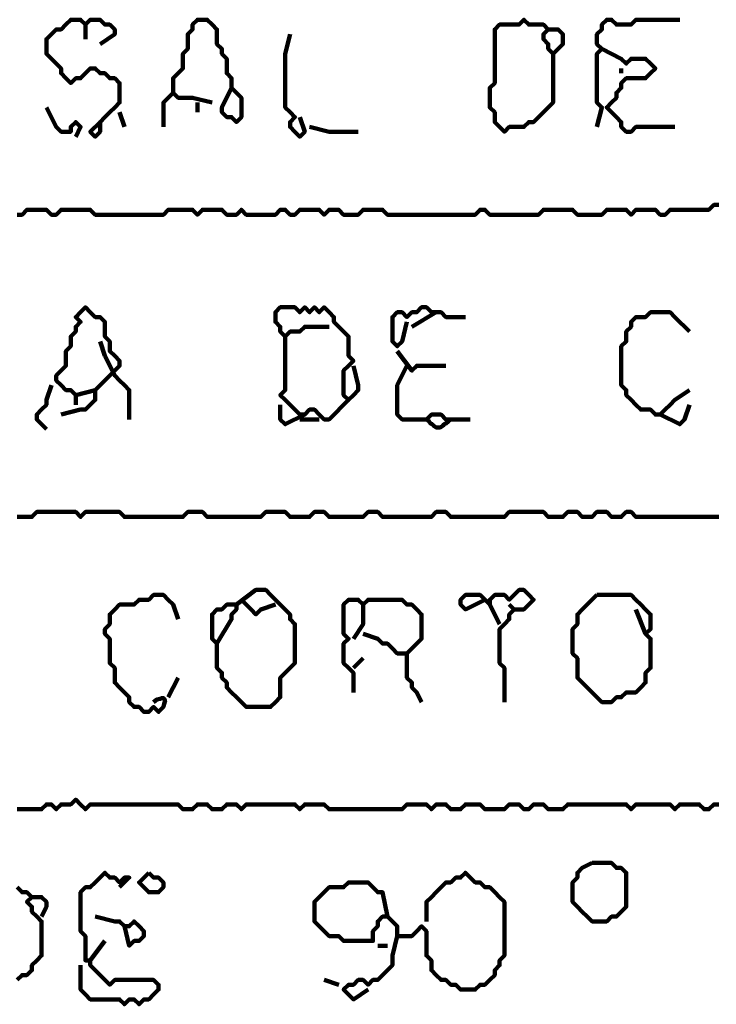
# Model space of a CAD drawing. Header units: metres. Extents: x 1959 to 4131, y 3282 to 4313.
# Tile 59 of 256: x 2129.05 to 2130.37, y 4298.07 to 4299.93. Entities that reach past the tile are written whole.
import ezdxf

# ---------------------------------------------------------------- set-up
doc = ezdxf.new("R2010")
doc.units = ezdxf.units.M
doc.layers.add('P', color=250, linetype='Continuous', lineweight=100)

msp = doc.modelspace()

# ---------------------------------------------------------------- linework, layer by layer
at = {"layer": 'P', "color": 0, "linetype": 'Continuous'}
for points in [[(2129.1984, 4299.7408), (2129.1799, 4299.7224), (2129.1892, 4299.7131), (2129.1984, 4299.7224), (2129.1984, 4299.7316), (2129.1984, 4299.7408), (2129.2076, 4299.7501), (2129.2168, 4299.7593), (2129.2261, 4299.7685), (2129.2353, 4299.7778), (2129.2353, 4299.787), (2129.2353, 4299.7962), (2129.2353, 4299.8054), (2129.2353, 4299.8147), (2129.2261, 4299.8239), (2129.2168, 4299.8239), (2129.2076, 4299.8331), (2129.1984, 4299.8331), (2129.1892, 4299.8424), (2129.1799, 4299.8424), (2129.1707, 4299.8331), (2129.1615, 4299.8239), (2129.1522, 4299.8239), (2129.143, 4299.8147), (2129.1338, 4299.8239), (2129.1245, 4299.8331), (2129.1245, 4299.8424), (2129.1153, 4299.8516), (2129.1061, 4299.8608), (2129.0968, 4299.8701), (2129.0968, 4299.8793), (2129.0968, 4299.8885), (2129.0968, 4299.8978), (2129.1061, 4299.907), (2129.1153, 4299.9162), (2129.1245, 4299.9162), (2129.1338, 4299.9254), (2129.143, 4299.9347), (2129.1522, 4299.9347), (2129.1615, 4299.9347), (2129.1707, 4299.9254), (2129.1799, 4299.9347), (2129.1892, 4299.9347), (2129.1984, 4299.9347), (2129.2076, 4299.9254), (2129.2168, 4299.9254), (2129.2261, 4299.9162), (2129.2261, 4299.907), (2129.1984, 4299.8885)], [(2129.4107, 4299.7778), (2129.3738, 4299.787), (2129.3645, 4299.787), (2129.3553, 4299.787), (2129.3461, 4299.787), (2129.3368, 4299.7962), (2129.3368, 4299.8054), (2129.3368, 4299.8147), (2129.3368, 4299.8239), (2129.3461, 4299.8331), (2129.3553, 4299.8424), (2129.3553, 4299.8516), (2129.3553, 4299.8608), (2129.3553, 4299.8701), (2129.3645, 4299.8793), (2129.3645, 4299.8885), (2129.3645, 4299.8978), (2129.3645, 4299.907), (2129.3738, 4299.9162), (2129.3738, 4299.9254), (2129.383, 4299.9347), (2129.3922, 4299.9347), (2129.4015, 4299.9347), (2129.4107, 4299.9254), (2129.4199, 4299.9162), (2129.4199, 4299.907), (2129.4199, 4299.8978), (2129.4199, 4299.8885), (2129.4292, 4299.8793), (2129.4292, 4299.8701), (2129.4384, 4299.8608), (2129.4384, 4299.8516), (2129.4384, 4299.8424), (2129.4384, 4299.8331), (2129.4476, 4299.8239), (2129.4476, 4299.8147), (2129.4476, 4299.8054), (2129.4568, 4299.7962), (2129.4661, 4299.787), (2129.4661, 4299.7778), (2129.4661, 4299.7685), (2129.4661, 4299.7593), (2129.4661, 4299.7501), (2129.4568, 4299.7408), (2129.4476, 4299.7501), (2129.4384, 4299.7501), (2129.4292, 4299.7593), (2129.4292, 4299.7685), (2129.4476, 4299.8054)], [(2130.0568, 4299.8701), (2130.0568, 4299.8331), (2130.0568, 4299.8239), (2130.0568, 4299.8147), (2130.0568, 4299.8054), (2130.0568, 4299.7962), (2130.0568, 4299.787), (2130.0568, 4299.7778), (2130.0476, 4299.7685), (2130.0384, 4299.7593), (2130.0292, 4299.7501), (2130.0199, 4299.7408), (2130.0107, 4299.7408), (2130.0015, 4299.7316), (2129.9922, 4299.7316), (2129.983, 4299.7316), (2129.9738, 4299.7316), (2129.9645, 4299.7224), (2129.9553, 4299.7316), (2129.9461, 4299.7408), (2129.9461, 4299.7501), (2129.9461, 4299.7593), (2129.9368, 4299.7685), (2129.9368, 4299.7778), (2129.9368, 4299.787), (2129.9368, 4299.7962), (2129.9368, 4299.8054), (2129.9461, 4299.8147), (2129.9461, 4299.8239), (2129.9461, 4299.8331), (2129.9461, 4299.8424), (2129.9461, 4299.8516), (2129.9461, 4299.8608), (2129.9461, 4299.8701), (2129.9461, 4299.8793), (2129.9461, 4299.8885), (2129.9461, 4299.8978), (2129.9461, 4299.907), (2129.9461, 4299.9162), (2129.9553, 4299.9254), (2129.9645, 4299.9254), (2129.9738, 4299.9254), (2129.983, 4299.9254), (2129.9922, 4299.9254), (2130.0015, 4299.9347), (2130.0107, 4299.9254), (2130.0199, 4299.9254), (2130.0292, 4299.9254), (2130.0384, 4299.9254), (2130.0476, 4299.9162), (2130.0384, 4299.907), (2130.0384, 4299.8978), (2130.0476, 4299.8885), (2130.0476, 4299.8793), (2130.0568, 4299.8701), (2130.0661, 4299.8793), (2130.0753, 4299.8885), (2130.0753, 4299.8978), (2130.0753, 4299.907), (2130.0661, 4299.9162), (2130.0476, 4299.9162)], [(2130.1399, 4299.7316), (2130.1492, 4299.7685), (2130.1399, 4299.7778), (2130.1399, 4299.787), (2130.1399, 4299.7962), (2130.1399, 4299.8054), (2130.1399, 4299.8147), (2130.1399, 4299.8239), (2130.1399, 4299.8331), (2130.1399, 4299.8424), (2130.1399, 4299.8516), (2130.1399, 4299.8608), (2130.1399, 4299.8701), (2130.1492, 4299.8793), (2130.1399, 4299.8885), (2130.1399, 4299.8978), (2130.1399, 4299.907), (2130.1492, 4299.9162), (2130.1492, 4299.9254), (2130.1584, 4299.9347), (2130.1676, 4299.9347), (2130.1768, 4299.9254), (2130.1861, 4299.9254), (2130.1953, 4299.9254), (2130.2045, 4299.9254), (2130.2138, 4299.9347), (2130.223, 4299.9347), (2130.2322, 4299.9347), (2130.2415, 4299.9347), (2130.2507, 4299.9347), (2130.2599, 4299.9347), (2130.2692, 4299.9347), (2130.2968, 4299.9347)], [(2129.1707, 4299.9254), (2129.1707, 4299.8978)], [(2129.5584, 4299.907), (2129.5492, 4299.8701), (2129.5492, 4299.8608), (2129.5492, 4299.8516), (2129.5492, 4299.8424), (2129.5492, 4299.8331), (2129.5492, 4299.8239), (2129.5492, 4299.8147), (2129.5492, 4299.8054), (2129.5492, 4299.7962), (2129.5492, 4299.787), (2129.5492, 4299.7778), (2129.5492, 4299.7685), (2129.5584, 4299.7593), (2129.5676, 4299.7501), (2129.5584, 4299.7408), (2129.5584, 4299.7316), (2129.5676, 4299.7224), (2129.5768, 4299.7131), (2129.5861, 4299.7224), (2129.5768, 4299.7501)], [(2130.1492, 4299.8793), (2130.1861, 4299.8608), (2130.1953, 4299.8516), (2130.2045, 4299.8608), (2130.2138, 4299.8608), (2130.223, 4299.8608), (2130.2322, 4299.8608), (2130.2415, 4299.8516), (2130.2507, 4299.8424), (2130.2415, 4299.8331), (2130.2322, 4299.8239), (2130.223, 4299.8239), (2130.2138, 4299.8239), (2130.2045, 4299.8239), (2130.1953, 4299.8239), (2130.1861, 4299.8147), (2130.1861, 4299.8054), (2130.1768, 4299.7962), (2130.1768, 4299.787), (2130.1676, 4299.7778), (2130.1584, 4299.7685), (2130.1676, 4299.7593), (2130.1768, 4299.7501), (2130.1861, 4299.7408), (2130.1861, 4299.7316), (2130.1953, 4299.7224), (2130.2045, 4299.7224), (2130.2138, 4299.7316), (2130.223, 4299.7316), (2130.2322, 4299.7316), (2130.2415, 4299.7316), (2130.2507, 4299.7316), (2130.2876, 4299.7316)], [(2130.1861, 4299.8424), (2130.1861, 4299.8331)], [(2129.3368, 4299.7962), (2129.3184, 4299.7778), (2129.3184, 4299.7685), (2129.3184, 4299.7593), (2129.3184, 4299.7316)], [(2129.0968, 4299.7685), (2129.1153, 4299.7316), (2129.1245, 4299.7224), (2129.1338, 4299.7224), (2129.143, 4299.7224), (2129.143, 4299.7316), (2129.1522, 4299.7408), (2129.1615, 4299.7316), (2129.1522, 4299.7131)], [(2129.383, 4299.7778), (2129.383, 4299.7593)], [(2129.2353, 4299.7593), (2129.2445, 4299.7316)], [(2129.5953, 4299.7316), (2129.6322, 4299.7224), (2129.6415, 4299.7224), (2129.6507, 4299.7224), (2129.6876, 4299.7224)], [(2129.0415, 4299.5654), (2129.0507, 4299.5654), (2129.0599, 4299.5747), (2129.0692, 4299.5747), (2129.0784, 4299.5747), (2129.0876, 4299.5747), (2129.0968, 4299.5747), (2129.1061, 4299.5654), (2129.1153, 4299.5654), (2129.1245, 4299.5747), (2129.1338, 4299.5747), (2129.143, 4299.5747), (2129.1522, 4299.5747), (2129.1615, 4299.5747), (2129.1707, 4299.5747), (2129.1799, 4299.5747), (2129.1892, 4299.5654), (2129.1984, 4299.5654), (2129.2076, 4299.5654), (2129.2168, 4299.5654), (2129.2261, 4299.5654), (2129.2353, 4299.5654), (2129.2445, 4299.5654), (2129.2538, 4299.5654), (2129.263, 4299.5654), (2129.2722, 4299.5654), (2129.2815, 4299.5654), (2129.2907, 4299.5654), (2129.2999, 4299.5654), (2129.3092, 4299.5654), (2129.3184, 4299.5654), (2129.3276, 4299.5747), (2129.3368, 4299.5747), (2129.3461, 4299.5747), (2129.3553, 4299.5747), (2129.3645, 4299.5747), (2129.3738, 4299.5747), (2129.383, 4299.5654), (2129.3922, 4299.5747), (2129.4015, 4299.5747), (2129.4107, 4299.5747), (2129.4199, 4299.5747), (2129.4292, 4299.5747), (2129.4384, 4299.5654), (2129.4476, 4299.5654), (2129.4568, 4299.5654), (2129.4661, 4299.5747), (2129.4753, 4299.5654), (2129.4845, 4299.5654), (2129.4938, 4299.5654), (2129.503, 4299.5654), (2129.5122, 4299.5654), (2129.5215, 4299.5654), (2129.5307, 4299.5654), (2129.5399, 4299.5747), (2129.5492, 4299.5747), (2129.5584, 4299.5654), (2129.5676, 4299.5654), (2129.5768, 4299.5747), (2129.5861, 4299.5747), (2129.5953, 4299.5747), (2129.6045, 4299.5747), (2129.6138, 4299.5747), (2129.623, 4299.5654), (2129.6322, 4299.5747), (2129.6415, 4299.5747), (2129.6507, 4299.5747), (2129.6599, 4299.5654), (2129.6692, 4299.5654), (2129.6784, 4299.5654), (2129.6876, 4299.5654), (2129.6968, 4299.5747), (2129.7061, 4299.5747), (2129.7153, 4299.5747), (2129.7245, 4299.5747), (2129.7338, 4299.5747), (2129.743, 4299.5654), (2129.7522, 4299.5654), (2129.7615, 4299.5654), (2129.7707, 4299.5654), (2129.7799, 4299.5654), (2129.7892, 4299.5654), (2129.7984, 4299.5654), (2129.8076, 4299.5654), (2129.8168, 4299.5654), (2129.8261, 4299.5654), (2129.8353, 4299.5654), (2129.8445, 4299.5654), (2129.8538, 4299.5654), (2129.863, 4299.5654), (2129.8722, 4299.5654), (2129.8815, 4299.5654), (2129.8907, 4299.5654), (2129.8999, 4299.5654), (2129.9092, 4299.5654), (2129.9184, 4299.5747), (2129.9276, 4299.5747), (2129.9368, 4299.5654), (2129.9461, 4299.5654), (2129.9553, 4299.5654), (2129.9645, 4299.5654), (2129.9738, 4299.5654), (2129.983, 4299.5654), (2129.9922, 4299.5654), (2130.0015, 4299.5654), (2130.0107, 4299.5654), (2130.0199, 4299.5654), (2130.0292, 4299.5654), (2130.0384, 4299.5747), (2130.0476, 4299.5747), (2130.0568, 4299.5747), (2130.0661, 4299.5747), (2130.0753, 4299.5747), (2130.0845, 4299.5747), (2130.0938, 4299.5747), (2130.103, 4299.5654), (2130.1122, 4299.5654), (2130.1215, 4299.5654), (2130.1307, 4299.5654), (2130.1399, 4299.5654), (2130.1492, 4299.5654), (2130.1584, 4299.5747), (2130.1676, 4299.5747), (2130.1768, 4299.5747), (2130.1861, 4299.5747), (2130.1953, 4299.5747), (2130.2045, 4299.5654), (2130.2138, 4299.5747), (2130.223, 4299.5747), (2130.2322, 4299.5747), (2130.2415, 4299.5747), (2130.2507, 4299.5747), (2130.2599, 4299.5654), (2130.2692, 4299.5654), (2130.2784, 4299.5747), (2130.2876, 4299.5747), (2130.2968, 4299.5747), (2130.3061, 4299.5747), (2130.3153, 4299.5747), (2130.3245, 4299.5747), (2130.3338, 4299.5747), (2130.343, 4299.5747), (2130.3522, 4299.5747), (2130.3615, 4299.5839), (2130.3707, 4299.5839)], [(2129.1892, 4299.2331), (2129.1522, 4299.2239), (2129.143, 4299.2331), (2129.1338, 4299.2331), (2129.1245, 4299.2424), (2129.1153, 4299.2516), (2129.1153, 4299.2608), (2129.1245, 4299.2701), (2129.1338, 4299.2793), (2129.1338, 4299.2885), (2129.1338, 4299.2978), (2129.1338, 4299.307), (2129.143, 4299.3162), (2129.143, 4299.3254), (2129.143, 4299.3347), (2129.1522, 4299.3439), (2129.1522, 4299.3531), (2129.1615, 4299.3624), (2129.1522, 4299.3716), (2129.1615, 4299.3808), (2129.1707, 4299.3901), (2129.1799, 4299.3808), (2129.1892, 4299.3716), (2129.1984, 4299.3716), (2129.2076, 4299.3624), (2129.2076, 4299.3531), (2129.2076, 4299.3439), (2129.2076, 4299.3347), (2129.2168, 4299.3254), (2129.2168, 4299.3162), (2129.2168, 4299.307), (2129.2261, 4299.2978), (2129.2353, 4299.2885), (2129.2353, 4299.2793), (2129.2261, 4299.2701), (2129.2168, 4299.2608), (2129.2076, 4299.2516), (2129.1984, 4299.2424), (2129.1892, 4299.2331), (2129.1892, 4299.2239), (2129.1892, 4299.2147), (2129.1799, 4299.2054), (2129.1707, 4299.1962), (2129.1615, 4299.1962), (2129.1245, 4299.187)], [(2129.6322, 4299.3531), (2129.5953, 4299.3531), (2129.5861, 4299.3531), (2129.5768, 4299.3439), (2129.5676, 4299.3439), (2129.5584, 4299.3439), (2129.5492, 4299.3347), (2129.5399, 4299.3439), (2129.5399, 4299.3531), (2129.5307, 4299.3624), (2129.5307, 4299.3716), (2129.5307, 4299.3808), (2129.5399, 4299.3901), (2129.5492, 4299.3901), (2129.5584, 4299.3901), (2129.5676, 4299.3901), (2129.5768, 4299.3808), (2129.5861, 4299.3901), (2129.5953, 4299.3808), (2129.6045, 4299.3901), (2129.6138, 4299.3808), (2129.623, 4299.3901), (2129.6322, 4299.3808), (2129.6415, 4299.3716), (2129.6415, 4299.3624), (2129.6507, 4299.3531), (2129.6599, 4299.3439), (2129.6692, 4299.3347), (2129.6692, 4299.3254), (2129.6692, 4299.3162), (2129.6692, 4299.307), (2129.6692, 4299.2978), (2129.6784, 4299.2885), (2129.6692, 4299.2793), (2129.6599, 4299.2701), (2129.6599, 4299.2608), (2129.6599, 4299.2516), (2129.6599, 4299.2424), (2129.6599, 4299.2331), (2129.6599, 4299.2239), (2129.6692, 4299.2147), (2129.6784, 4299.2239), (2129.6876, 4299.2331), (2129.6876, 4299.2424), (2129.6784, 4299.2793)], [(2129.7799, 4299.3624), (2129.7707, 4299.3254), (2129.7615, 4299.3162), (2129.7522, 4299.3254), (2129.7522, 4299.3347), (2129.7522, 4299.3439), (2129.7522, 4299.3531), (2129.7522, 4299.3624), (2129.7522, 4299.3716), (2129.7615, 4299.3808), (2129.7707, 4299.3808), (2129.7799, 4299.3716), (2129.7892, 4299.3808), (2129.7984, 4299.3808), (2129.8076, 4299.3901), (2129.8168, 4299.3901), (2129.8261, 4299.3808), (2129.8353, 4299.3808), (2129.8445, 4299.3808), (2129.8538, 4299.3716), (2129.8907, 4299.3716)], [(2129.8353, 4299.3808), (2129.7892, 4299.3531)], [(2130.3153, 4299.2331), (2130.2876, 4299.2147), (2130.2784, 4299.2054), (2130.2692, 4299.1962), (2130.2599, 4299.187), (2130.2507, 4299.187), (2130.2415, 4299.1962), (2130.2322, 4299.1962), (2130.223, 4299.1962), (2130.2138, 4299.2054), (2130.2045, 4299.2147), (2130.1953, 4299.2239), (2130.1953, 4299.2331), (2130.1861, 4299.2424), (2130.1861, 4299.2516), (2130.1861, 4299.2608), (2130.1861, 4299.2701), (2130.1861, 4299.2793), (2130.1861, 4299.2885), (2130.1861, 4299.2978), (2130.1861, 4299.307), (2130.1861, 4299.3162), (2130.1953, 4299.3254), (2130.1953, 4299.3347), (2130.1953, 4299.3439), (2130.2045, 4299.3531), (2130.2045, 4299.3624), (2130.2138, 4299.3716), (2130.223, 4299.3716), (2130.2322, 4299.3716), (2130.2415, 4299.3808), (2130.2507, 4299.3808), (2130.2599, 4299.3808), (2130.2692, 4299.3808), (2130.2784, 4299.3808), (2130.2876, 4299.3716), (2130.3153, 4299.3439)], [(2129.1984, 4299.3254), (2129.2076, 4299.2978)], [(2129.5492, 4299.3347), (2129.5492, 4299.2978), (2129.5492, 4299.2885), (2129.5492, 4299.2793), (2129.5492, 4299.2701), (2129.5492, 4299.2608), (2129.5492, 4299.2516), (2129.5492, 4299.2424), (2129.5492, 4299.2331), (2129.5399, 4299.2239), (2129.5492, 4299.2147), (2129.5584, 4299.2054), (2129.5676, 4299.1962), (2129.5768, 4299.187), (2129.5861, 4299.187), (2129.5953, 4299.1962), (2129.6045, 4299.1962), (2129.6138, 4299.187), (2129.623, 4299.1778), (2129.6322, 4299.1778), (2129.6692, 4299.2147)], [(2129.7615, 4299.307), (2129.7892, 4299.2701), (2129.7984, 4299.2793), (2129.8076, 4299.2793), (2129.8538, 4299.2793)], [(2129.2076, 4299.2978), (2129.2261, 4299.2608), (2129.2353, 4299.2516), (2129.2445, 4299.2424), (2129.2538, 4299.2331), (2129.2538, 4299.2239), (2129.2538, 4299.2147), (2129.2538, 4299.2054), (2129.2538, 4299.1778)], [(2129.7799, 4299.2793), (2129.7615, 4299.2424), (2129.7615, 4299.2331), (2129.7615, 4299.2239), (2129.7615, 4299.2147), (2129.7615, 4299.2054), (2129.7615, 4299.1962), (2129.7615, 4299.187), (2129.7707, 4299.1778), (2129.7799, 4299.1778), (2129.7892, 4299.1778), (2129.7984, 4299.1778), (2129.8076, 4299.1778), (2129.8168, 4299.1778), (2129.8261, 4299.187), (2129.8353, 4299.187), (2129.8445, 4299.187), (2129.8538, 4299.1778), (2129.863, 4299.1778), (2129.8722, 4299.1778), (2129.8999, 4299.1778)], [(2129.1061, 4299.2424), (2129.0968, 4299.2147), (2129.0968, 4299.2054), (2129.0876, 4299.1962), (2129.0784, 4299.187), (2129.0784, 4299.1778), (2129.0968, 4299.1593)], [(2129.1522, 4299.2239), (2129.1522, 4299.2054)], [(2129.5399, 4299.2054), (2129.5399, 4299.1778), (2129.5492, 4299.1685), (2129.5861, 4299.187)], [(2130.3153, 4299.2054), (2130.3061, 4299.1778), (2130.2968, 4299.1685), (2130.2599, 4299.187)], [(2129.5768, 4299.1778), (2129.6138, 4299.1778)], [(2129.8168, 4299.1778), (2129.8215, 4299.1747), (2129.8245, 4299.1701), (2129.8276, 4299.1685), (2129.8307, 4299.1654), (2129.8353, 4299.1624), (2129.8399, 4299.1624), (2129.843, 4299.1624), (2129.8476, 4299.1654), (2129.8507, 4299.1685), (2129.8538, 4299.1701), (2129.8584, 4299.1747), (2129.863, 4299.1778)], [(2129.0415, 4298.9931), (2129.0507, 4298.9931), (2129.0599, 4298.9931), (2129.0692, 4298.9931), (2129.0784, 4299.0024), (2129.0876, 4299.0024), (2129.0968, 4299.0024), (2129.1061, 4299.0024), (2129.1153, 4299.0024), (2129.1245, 4299.0024), (2129.1338, 4299.0024), (2129.143, 4299.0024), (2129.1522, 4299.0024), (2129.1615, 4298.9931), (2129.1707, 4299.0024), (2129.1799, 4299.0024), (2129.1892, 4299.0024), (2129.1984, 4299.0024), (2129.2076, 4299.0024), (2129.2168, 4299.0024), (2129.2261, 4299.0024), (2129.2353, 4299.0024), (2129.2445, 4298.9931), (2129.2538, 4298.9931), (2129.263, 4298.9931), (2129.2722, 4298.9931), (2129.2815, 4298.9931), (2129.2907, 4298.9931), (2129.2999, 4298.9931), (2129.3092, 4298.9931), (2129.3184, 4298.9931), (2129.3276, 4298.9931), (2129.3368, 4298.9931), (2129.3461, 4298.9931), (2129.3553, 4298.9931), (2129.3645, 4299.0024), (2129.3738, 4299.0024), (2129.383, 4299.0024), (2129.3922, 4299.0024), (2129.4015, 4298.9931), (2129.4107, 4298.9931), (2129.4199, 4298.9931), (2129.4292, 4298.9931), (2129.4384, 4298.9931), (2129.4476, 4298.9931), (2129.4568, 4298.9931), (2129.4661, 4298.9931), (2129.4753, 4298.9931), (2129.4845, 4298.9931), (2129.4938, 4298.9931), (2129.503, 4298.9931), (2129.5122, 4299.0024), (2129.5215, 4299.0024), (2129.5307, 4299.0024), (2129.5399, 4299.0024), (2129.5492, 4299.0024), (2129.5584, 4298.9931), (2129.5676, 4298.9931), (2129.5768, 4298.9931), (2129.5861, 4298.9931), (2129.5953, 4298.9931), (2129.6045, 4299.0024), (2129.6138, 4299.0024), (2129.623, 4299.0024), (2129.6322, 4298.9931), (2129.6415, 4298.9931), (2129.6507, 4298.9931), (2129.6599, 4298.9931), (2129.6692, 4298.9931), (2129.6784, 4298.9931), (2129.6876, 4298.9931), (2129.6968, 4298.9931), (2129.7061, 4299.0024), (2129.7153, 4299.0024), (2129.7245, 4299.0024), (2129.7338, 4298.9931), (2129.743, 4298.9931), (2129.7522, 4298.9931), (2129.7615, 4298.9931), (2129.7707, 4298.9931), (2129.7799, 4298.9931), (2129.7892, 4298.9931), (2129.7984, 4298.9931), (2129.8076, 4298.9931), (2129.8168, 4298.9931), (2129.8261, 4298.9931), (2129.8353, 4299.0024), (2129.8445, 4299.0024), (2129.8538, 4299.0024), (2129.863, 4298.9931), (2129.8722, 4298.9931), (2129.8815, 4298.9931), (2129.8907, 4298.9931), (2129.8999, 4298.9931), (2129.9092, 4298.9931), (2129.9184, 4298.9931), (2129.9276, 4298.9931), (2129.9368, 4298.9931), (2129.9461, 4298.9931), (2129.9553, 4298.9931), (2129.9645, 4298.9931), (2129.9738, 4299.0024), (2129.983, 4299.0024), (2129.9922, 4299.0024), (2130.0015, 4299.0024), (2130.0107, 4299.0024), (2130.0199, 4299.0024), (2130.0292, 4299.0024), (2130.0384, 4299.0024), (2130.0476, 4298.9931), (2130.0568, 4298.9931), (2130.0661, 4298.9931), (2130.0753, 4298.9931), (2130.0845, 4299.0024), (2130.0938, 4299.0024), (2130.103, 4299.0024), (2130.1122, 4298.9931), (2130.1215, 4298.9931), (2130.1307, 4298.9931), (2130.1399, 4299.0024), (2130.1492, 4299.0024), (2130.1584, 4299.0024), (2130.1676, 4298.9931), (2130.1768, 4298.9931), (2130.1861, 4298.9931), (2130.1953, 4299.0024), (2130.2045, 4299.0024), (2130.2138, 4298.9931), (2130.223, 4298.9931), (2130.2322, 4298.9931), (2130.2415, 4298.9931), (2130.2507, 4298.9931), (2130.2599, 4298.9931), (2130.2692, 4298.9931), (2130.2784, 4298.9931), (2130.2876, 4298.9931), (2130.2968, 4298.9931), (2130.3061, 4298.9931), (2130.3153, 4298.9931), (2130.3245, 4298.9931), (2130.3338, 4298.9931), (2130.343, 4298.9931), (2130.3522, 4298.9931), (2130.3615, 4298.9931), (2130.3707, 4298.9931)], [(2129.4568, 4298.827), (2129.4938, 4298.8547), (2129.503, 4298.8547), (2129.5122, 4298.8547), (2129.5215, 4298.8454), (2129.5307, 4298.8362), (2129.5399, 4298.827), (2129.5492, 4298.8178), (2129.5584, 4298.8085), (2129.5584, 4298.7993), (2129.5676, 4298.7901), (2129.5676, 4298.7808), (2129.5676, 4298.7716), (2129.5676, 4298.7624), (2129.5676, 4298.7531), (2129.5676, 4298.7439), (2129.5676, 4298.7347), (2129.5676, 4298.7254), (2129.5676, 4298.7162), (2129.5584, 4298.707), (2129.5492, 4298.6978), (2129.5399, 4298.6885), (2129.5399, 4298.6793), (2129.5399, 4298.6701), (2129.5399, 4298.6608), (2129.5399, 4298.6516), (2129.5307, 4298.6424), (2129.5215, 4298.6331), (2129.5122, 4298.6331), (2129.503, 4298.6331), (2129.4938, 4298.6331), (2129.4845, 4298.6331), (2129.4753, 4298.6331), (2129.4661, 4298.6424), (2129.4568, 4298.6516), (2129.4476, 4298.6608), (2129.4384, 4298.6701), (2129.4384, 4298.6793), (2129.4292, 4298.6885), (2129.4292, 4298.6978), (2129.4199, 4298.707), (2129.4199, 4298.7162), (2129.4199, 4298.7254), (2129.4199, 4298.7347), (2129.4199, 4298.7439), (2129.4199, 4298.7531), (2129.4107, 4298.7624), (2129.4107, 4298.7716), (2129.4107, 4298.7808), (2129.4107, 4298.7901), (2129.4107, 4298.7993), (2129.4107, 4298.8085), (2129.4199, 4298.8178), (2129.4292, 4298.8178), (2129.4384, 4298.827), (2129.4476, 4298.827), (2129.4568, 4298.827), (2129.4568, 4298.8178), (2129.4476, 4298.8085), (2129.4476, 4298.7993), (2129.4199, 4298.7531)], [(2129.9553, 4298.7901), (2129.9368, 4298.827), (2129.9368, 4298.8362), (2129.9461, 4298.8454), (2129.9553, 4298.8454), (2129.9645, 4298.8454), (2129.9738, 4298.8362), (2129.983, 4298.8454), (2129.9922, 4298.8547), (2130.0015, 4298.8547), (2130.0107, 4298.8454), (2130.0199, 4298.8362), (2130.0107, 4298.827), (2130.0015, 4298.8178), (2129.9922, 4298.8178), (2129.983, 4298.8178), (2129.9738, 4298.8085), (2129.9738, 4298.7993), (2129.9645, 4298.7901), (2129.9553, 4298.7808), (2129.9553, 4298.7716), (2129.9553, 4298.7624), (2129.9553, 4298.7531), (2129.9553, 4298.7439), (2129.9553, 4298.7347), (2129.9553, 4298.7254), (2129.9553, 4298.7162), (2129.9645, 4298.707), (2129.9645, 4298.6978), (2129.9645, 4298.6885), (2129.9645, 4298.6793), (2129.9645, 4298.6701), (2129.9645, 4298.6424)], [(2129.2999, 4298.6424), (2129.3061, 4298.647), (2129.3122, 4298.6485), (2129.3153, 4298.6501), (2129.3184, 4298.6501), (2129.3199, 4298.6485), (2129.3215, 4298.6454), (2129.3199, 4298.6393), (2129.3184, 4298.6331), (2129.3092, 4298.6239), (2129.2999, 4298.6331), (2129.2907, 4298.6239), (2129.2815, 4298.6239), (2129.2722, 4298.6331), (2129.263, 4298.6331), (2129.2538, 4298.6424), (2129.2538, 4298.6516), (2129.2445, 4298.6608), (2129.2353, 4298.6701), (2129.2261, 4298.6793), (2129.2261, 4298.6885), (2129.2261, 4298.6978), (2129.2261, 4298.707), (2129.2168, 4298.7162), (2129.2168, 4298.7254), (2129.2168, 4298.7347), (2129.2168, 4298.7439), (2129.2168, 4298.7531), (2129.2168, 4298.7624), (2129.2076, 4298.7716), (2129.2076, 4298.7808), (2129.2168, 4298.7901), (2129.2168, 4298.7993), (2129.2168, 4298.8085), (2129.2261, 4298.8178), (2129.2353, 4298.827), (2129.2445, 4298.827), (2129.2538, 4298.827), (2129.263, 4298.827), (2129.2722, 4298.8362), (2129.2815, 4298.8362), (2129.2907, 4298.8362), (2129.2999, 4298.8454), (2129.3092, 4298.8454), (2129.3184, 4298.8454), (2129.3276, 4298.8362), (2129.3368, 4298.827), (2129.3461, 4298.7993)], [(2129.4661, 4298.8362), (2129.4845, 4298.8178), (2129.4938, 4298.8085), (2129.503, 4298.8178), (2129.5307, 4298.827)], [(2129.6784, 4298.6608), (2129.6784, 4298.6978), (2129.6692, 4298.707), (2129.6599, 4298.7162), (2129.6599, 4298.7254), (2129.6599, 4298.7347), (2129.6599, 4298.7439), (2129.6599, 4298.7531), (2129.6692, 4298.7624), (2129.6599, 4298.7716), (2129.6599, 4298.7808), (2129.6599, 4298.7901), (2129.6599, 4298.7993), (2129.6599, 4298.8085), (2129.6599, 4298.8178), (2129.6599, 4298.827), (2129.6692, 4298.8362), (2129.6784, 4298.8362), (2129.6876, 4298.8362), (2129.6968, 4298.827), (2129.7061, 4298.8362), (2129.7153, 4298.8362), (2129.7245, 4298.8362), (2129.7338, 4298.8362), (2129.743, 4298.8362), (2129.7522, 4298.8362), (2129.7615, 4298.8362), (2129.7707, 4298.8362), (2129.7799, 4298.827), (2129.7892, 4298.827), (2129.7984, 4298.8178), (2129.8076, 4298.8085), (2129.8076, 4298.7993), (2129.8076, 4298.7901), (2129.8076, 4298.7808), (2129.8076, 4298.7716), (2129.8076, 4298.7624), (2129.7984, 4298.7531), (2129.7892, 4298.7439), (2129.7799, 4298.7347), (2129.7799, 4298.7254), (2129.7799, 4298.7162), (2129.7799, 4298.707), (2129.7799, 4298.6978), (2129.7799, 4298.6885), (2129.7892, 4298.6793), (2129.7892, 4298.6701), (2129.7984, 4298.6608), (2129.8076, 4298.6424)], [(2129.9276, 4298.8362), (2129.8907, 4298.8178), (2129.8815, 4298.827), (2129.8815, 4298.8362), (2129.8907, 4298.8454), (2129.8999, 4298.8454), (2129.9092, 4298.8454), (2129.9184, 4298.8454), (2129.9368, 4298.827)], [(2130.1399, 4298.8454), (2130.1492, 4298.8454), (2130.1584, 4298.8454), (2130.1676, 4298.8454), (2130.1768, 4298.8454), (2130.1861, 4298.8454), (2130.1953, 4298.8454), (2130.2045, 4298.8454), (2130.2138, 4298.8362), (2130.223, 4298.827), (2130.2322, 4298.8178), (2130.2415, 4298.8085), (2130.2415, 4298.7993), (2130.2415, 4298.7901), (2130.2415, 4298.7808), (2130.2322, 4298.7716), (2130.2415, 4298.7624), (2130.2415, 4298.7531), (2130.2415, 4298.7439), (2130.2415, 4298.7347), (2130.2415, 4298.7254), (2130.2415, 4298.7162), (2130.2415, 4298.707), (2130.2322, 4298.6978), (2130.2322, 4298.6885), (2130.2322, 4298.6793), (2130.223, 4298.6701), (2130.2138, 4298.6608), (2130.2045, 4298.6608), (2130.1953, 4298.6608), (2130.1861, 4298.6516), (2130.1768, 4298.6516), (2130.1676, 4298.6424), (2130.1584, 4298.6424), (2130.1492, 4298.6424), (2130.1399, 4298.6516), (2130.1307, 4298.6608), (2130.1215, 4298.6701), (2130.1122, 4298.6793), (2130.103, 4298.6885), (2130.103, 4298.6978), (2130.103, 4298.707), (2130.103, 4298.7162), (2130.103, 4298.7254), (2130.0938, 4298.7347), (2130.0938, 4298.7439), (2130.0938, 4298.7531), (2130.0938, 4298.7624), (2130.0938, 4298.7716), (2130.0938, 4298.7808), (2130.103, 4298.7901), (2130.103, 4298.7993), (2130.103, 4298.8085), (2130.1122, 4298.8178), (2130.1215, 4298.827), (2130.1399, 4298.8454)], [(2129.6968, 4298.827), (2129.6968, 4298.7993), (2129.6968, 4298.7901), (2129.6784, 4298.7624)], [(2129.9738, 4298.827), (2129.983, 4298.8178)], [(2130.2138, 4298.8178), (2130.2322, 4298.7716)], [(2129.6968, 4298.7716), (2129.7245, 4298.7624), (2129.7338, 4298.7531), (2129.743, 4298.7531), (2129.7522, 4298.7439), (2129.7615, 4298.7347), (2129.7799, 4298.7347)], [(2129.6968, 4298.7254), (2129.6784, 4298.707)], [(2129.3461, 4298.6885), (2129.3276, 4298.6516)], [(2130.3707, 4298.4485), (2130.3615, 4298.4485), (2130.3522, 4298.4393), (2130.343, 4298.4393), (2130.3338, 4298.4485), (2130.3245, 4298.4485), (2130.3153, 4298.4485), (2130.3061, 4298.4485), (2130.2968, 4298.4485), (2130.2876, 4298.4393), (2130.2784, 4298.4485), (2130.2692, 4298.4485), (2130.2599, 4298.4485), (2130.2507, 4298.4485), (2130.2415, 4298.4485), (2130.2322, 4298.4485), (2130.223, 4298.4485), (2130.2138, 4298.4485), (2130.2045, 4298.4393), (2130.1953, 4298.4485), (2130.1861, 4298.4485), (2130.1768, 4298.4485), (2130.1676, 4298.4485), (2130.1584, 4298.4485), (2130.1492, 4298.4485), (2130.1399, 4298.4485), (2130.1307, 4298.4485), (2130.1215, 4298.4485), (2130.1122, 4298.4485), (2130.103, 4298.4485), (2130.0938, 4298.4485), (2130.0845, 4298.4485), (2130.0753, 4298.4393), (2130.0661, 4298.4393), (2130.0568, 4298.4393), (2130.0476, 4298.4393), (2130.0384, 4298.4485), (2130.0292, 4298.4485), (2130.0199, 4298.4485), (2130.0107, 4298.4393), (2130.0015, 4298.4393), (2129.9922, 4298.4485), (2129.983, 4298.4485), (2129.9738, 4298.4485), (2129.9645, 4298.4393), (2129.9553, 4298.4393), (2129.9461, 4298.4393), (2129.9368, 4298.4393), (2129.9276, 4298.4393), (2129.9184, 4298.4485), (2129.9092, 4298.4485), (2129.8999, 4298.4485), (2129.8907, 4298.4485), (2129.8815, 4298.4393), (2129.8722, 4298.4393), (2129.863, 4298.4393), (2129.8538, 4298.4485), (2129.8445, 4298.4485), (2129.8353, 4298.4485), (2129.8261, 4298.4393), (2129.8168, 4298.4485), (2129.8076, 4298.4485), (2129.7984, 4298.4485), (2129.7892, 4298.4485), (2129.7799, 4298.4485), (2129.7707, 4298.4393), (2129.7615, 4298.4393), (2129.7522, 4298.4393), (2129.743, 4298.4393), (2129.7338, 4298.4393), (2129.7245, 4298.4393), (2129.7153, 4298.4393), (2129.7061, 4298.4393), (2129.6968, 4298.4393), (2129.6876, 4298.4393), (2129.6784, 4298.4393), (2129.6692, 4298.4393), (2129.6599, 4298.4393), (2129.6507, 4298.4393), (2129.6415, 4298.4393), (2129.6322, 4298.4393), (2129.623, 4298.4485), (2129.6138, 4298.4485), (2129.6045, 4298.4485), (2129.5953, 4298.4485), (2129.5861, 4298.4485), (2129.5768, 4298.4393), (2129.5676, 4298.4485), (2129.5584, 4298.4485), (2129.5492, 4298.4485), (2129.5399, 4298.4485), (2129.5307, 4298.4485), (2129.5215, 4298.4485), (2129.5122, 4298.4485), (2129.503, 4298.4485), (2129.4938, 4298.4485), (2129.4845, 4298.4485), (2129.4753, 4298.4485), (2129.4661, 4298.4393), (2129.4568, 4298.4485), (2129.4476, 4298.4485), (2129.4384, 4298.4485), (2129.4292, 4298.4393), (2129.4199, 4298.4393), (2129.4107, 4298.4393), (2129.4015, 4298.4485), (2129.3922, 4298.4485), (2129.383, 4298.4485), (2129.3738, 4298.4393), (2129.3645, 4298.4393), (2129.3553, 4298.4393), (2129.3461, 4298.4485), (2129.3368, 4298.4485), (2129.3276, 4298.4485), (2129.3184, 4298.4485), (2129.3092, 4298.4485), (2129.2999, 4298.4485), (2129.2907, 4298.4485), (2129.2815, 4298.4485), (2129.2722, 4298.4485), (2129.263, 4298.4485), (2129.2538, 4298.4485), (2129.2445, 4298.4485), (2129.2353, 4298.4485), (2129.2261, 4298.4485), (2129.2168, 4298.4485), (2129.2076, 4298.4485), (2129.1984, 4298.4485), (2129.1892, 4298.4485), (2129.1799, 4298.4485), (2129.1707, 4298.4393), (2129.1615, 4298.4485), (2129.1522, 4298.4578), (2129.143, 4298.4485), (2129.1338, 4298.4485), (2129.1245, 4298.4485), (2129.1153, 4298.4393), (2129.1061, 4298.4485), (2129.0968, 4298.4485), (2129.0876, 4298.4393), (2129.0784, 4298.4393), (2129.0692, 4298.4393), (2129.0599, 4298.4393), (2129.0507, 4298.4393), (2129.0415, 4298.4393)], [(2130.1307, 4298.3378), (2130.1399, 4298.3378), (2130.1492, 4298.3378), (2130.1584, 4298.3378), (2130.1676, 4298.3378), (2130.1768, 4298.3285), (2130.1861, 4298.3285), (2130.1953, 4298.3193), (2130.1953, 4298.3101), (2130.1953, 4298.3008), (2130.1953, 4298.2916), (2130.1953, 4298.2824), (2130.1953, 4298.2731), (2130.1953, 4298.2639), (2130.1953, 4298.2547), (2130.1861, 4298.2454), (2130.1768, 4298.2362), (2130.1676, 4298.2362), (2130.1584, 4298.227), (2130.1492, 4298.227), (2130.1399, 4298.227), (2130.1307, 4298.227), (2130.1215, 4298.2362), (2130.1122, 4298.2454), (2130.103, 4298.2547), (2130.0938, 4298.2639), (2130.0938, 4298.2731), (2130.0938, 4298.2824), (2130.0938, 4298.2916), (2130.0938, 4298.3008), (2130.103, 4298.3101), (2130.103, 4298.3193), (2130.1122, 4298.3285), (2130.1307, 4298.3378)], [(2129.1615, 4298.1439), (2129.1615, 4298.107), (2129.1615, 4298.0978), (2129.1707, 4298.0885), (2129.1799, 4298.0793), (2129.1892, 4298.0793), (2129.1984, 4298.0793), (2129.2076, 4298.0793), (2129.2168, 4298.0793), (2129.2261, 4298.0793), (2129.2353, 4298.0793), (2129.2445, 4298.0701), (2129.2538, 4298.0793), (2129.263, 4298.0793), (2129.2722, 4298.0701), (2129.2815, 4298.0793), (2129.2907, 4298.0793), (2129.2999, 4298.0885), (2129.3092, 4298.0978), (2129.3092, 4298.107), (2129.2999, 4298.1162), (2129.2907, 4298.1162), (2129.2815, 4298.1162), (2129.2722, 4298.1162), (2129.263, 4298.1162), (2129.2538, 4298.1162), (2129.2445, 4298.1162), (2129.2353, 4298.1162), (2129.2261, 4298.1162), (2129.2168, 4298.107), (2129.2076, 4298.1162), (2129.1984, 4298.1254), (2129.1892, 4298.1347), (2129.1799, 4298.1439), (2129.1799, 4298.1531), (2129.1707, 4298.1531), (2129.1707, 4298.1624), (2129.1707, 4298.1716), (2129.1707, 4298.1808), (2129.1707, 4298.1901), (2129.1707, 4298.1993), (2129.1615, 4298.2085), (2129.1615, 4298.2178), (2129.1615, 4298.227), (2129.1615, 4298.2362), (2129.1615, 4298.2454), (2129.1615, 4298.2547), (2129.1615, 4298.2639), (2129.1615, 4298.2731), (2129.1615, 4298.2824), (2129.1707, 4298.2916), (2129.1799, 4298.2916), (2129.1892, 4298.3008), (2129.1984, 4298.3101), (2129.2076, 4298.3193), (2129.2168, 4298.3101), (2129.2261, 4298.3101), (2129.2353, 4298.3008), (2129.2445, 4298.3101), (2129.2538, 4298.3101), (2129.2353, 4298.2916)], [(2129.2907, 4298.3193), (2129.2999, 4298.3101), (2129.3092, 4298.3101), (2129.3184, 4298.3008), (2129.3184, 4298.2916), (2129.3092, 4298.2824), (2129.2999, 4298.2824), (2129.2907, 4298.2824), (2129.2815, 4298.2916), (2129.2722, 4298.3008), (2129.2907, 4298.3193)], [(2129.8168, 4298.227), (2129.8168, 4298.2639), (2129.8261, 4298.2731), (2129.8353, 4298.2824), (2129.8445, 4298.2916), (2129.8538, 4298.3008), (2129.863, 4298.3008), (2129.8722, 4298.3101), (2129.8815, 4298.3101), (2129.8907, 4298.3193), (2129.8999, 4298.3101), (2129.9092, 4298.3008), (2129.9184, 4298.3008), (2129.9276, 4298.2916), (2129.9368, 4298.2916), (2129.9461, 4298.2824), (2129.9553, 4298.2731), (2129.9645, 4298.2639), (2129.9645, 4298.2547), (2129.9645, 4298.2454), (2129.9645, 4298.2362), (2129.9645, 4298.227), (2129.9645, 4298.2178), (2129.9645, 4298.2085), (2129.9645, 4298.1993), (2129.9645, 4298.1901), (2129.9645, 4298.1808), (2129.9645, 4298.1716), (2129.9645, 4298.1624), (2129.9553, 4298.1531), (2129.9553, 4298.1439), (2129.9461, 4298.1347), (2129.9461, 4298.1254), (2129.9368, 4298.1162), (2129.9276, 4298.107), (2129.9184, 4298.107), (2129.9092, 4298.0978), (2129.8999, 4298.0978), (2129.8907, 4298.0978), (2129.8815, 4298.0978), (2129.8722, 4298.107), (2129.863, 4298.107), (2129.8538, 4298.1162), (2129.8445, 4298.1162), (2129.8353, 4298.1254), (2129.8261, 4298.1347), (2129.8261, 4298.1439), (2129.8261, 4298.1531), (2129.8168, 4298.1624), (2129.8168, 4298.1716), (2129.8168, 4298.1808), (2129.8168, 4298.1901), (2129.8168, 4298.1993), (2129.8168, 4298.2085), (2129.8076, 4298.2178), (2129.7984, 4298.2085), (2129.7892, 4298.1993), (2129.7799, 4298.1993), (2129.7707, 4298.1993), (2129.7615, 4298.1993), (2129.7615, 4298.2085), (2129.7615, 4298.2178), (2129.7522, 4298.227), (2129.743, 4298.2362), (2129.7338, 4298.2362), (2129.7245, 4298.227), (2129.7245, 4298.2178), (2129.7153, 4298.2085), (2129.7153, 4298.1993), (2129.7153, 4298.1901), (2129.7061, 4298.1901), (2129.6968, 4298.1901), (2129.6876, 4298.1901), (2129.6784, 4298.1901), (2129.6692, 4298.1901), (2129.6599, 4298.1901), (2129.6507, 4298.1993), (2129.6415, 4298.1993), (2129.6322, 4298.1993), (2129.623, 4298.2085), (2129.6138, 4298.2178), (2129.6045, 4298.227), (2129.6045, 4298.2362), (2129.6045, 4298.2454), (2129.6045, 4298.2547), (2129.6045, 4298.2639), (2129.6138, 4298.2731), (2129.623, 4298.2824), (2129.6322, 4298.2916), (2129.6415, 4298.2916), (2129.6507, 4298.2916), (2129.6599, 4298.2916), (2129.6692, 4298.3008), (2129.6784, 4298.3008), (2129.6876, 4298.3008), (2129.6968, 4298.3008), (2129.7061, 4298.3008), (2129.7153, 4298.2916), (2129.7245, 4298.2824), (2129.7338, 4298.2824), (2129.743, 4298.2362)], [(2129.0415, 4298.2916), (2129.0507, 4298.2824), (2129.0599, 4298.2824), (2129.0692, 4298.2731), (2129.0599, 4298.2639), (2129.0692, 4298.2547), (2129.0692, 4298.2454), (2129.0784, 4298.2362), (2129.0876, 4298.227), (2129.0876, 4298.2178), (2129.0876, 4298.2085), (2129.0876, 4298.1993), (2129.0876, 4298.1901), (2129.0876, 4298.1808), (2129.0876, 4298.1716), (2129.0876, 4298.1624), (2129.0784, 4298.1531), (2129.0692, 4298.1439), (2129.0692, 4298.1347), (2129.0599, 4298.1254), (2129.0507, 4298.1254), (2129.0415, 4298.1162)], [(2129.0692, 4298.2731), (2129.0876, 4298.2731), (2129.0968, 4298.2639), (2129.0968, 4298.2547), (2129.0876, 4298.2362)], [(2129.1892, 4298.2362), (2129.2261, 4298.227), (2129.2353, 4298.227), (2129.2445, 4298.2178), (2129.2538, 4298.2178), (2129.263, 4298.227), (2129.2722, 4298.2178), (2129.2815, 4298.2085), (2129.2815, 4298.1993), (2129.2722, 4298.1901), (2129.263, 4298.1901), (2129.2538, 4298.1808), (2129.2445, 4298.2178)], [(2129.2076, 4298.1901), (2129.1799, 4298.1531)], [(2129.7615, 4298.1993), (2129.7522, 4298.1624), (2129.7522, 4298.1531), (2129.7522, 4298.1439), (2129.743, 4298.1347), (2129.7338, 4298.1254), (2129.7245, 4298.1162), (2129.7153, 4298.1162), (2129.7061, 4298.107), (2129.6968, 4298.1162), (2129.6876, 4298.1162), (2129.6784, 4298.107), (2129.6692, 4298.107), (2129.6599, 4298.0978), (2129.6692, 4298.0885), (2129.6784, 4298.0793), (2129.7061, 4298.0978)], [(2129.7245, 4298.1808), (2129.743, 4298.1808)], [(2129.623, 4298.1162), (2129.6507, 4298.107)]]:
    msp.add_lwpolyline(points, dxfattribs=at)

doc.saveas('drawing.dxf')
